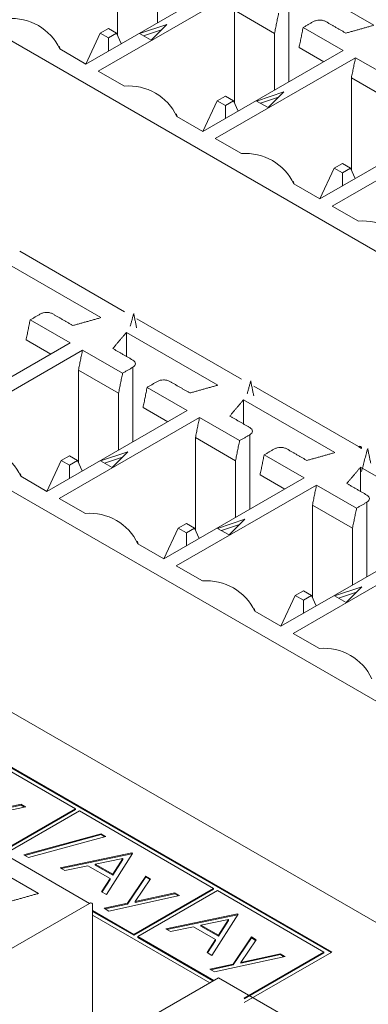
# Model space of a CAD drawing. Header units: inches. Extents: x 0.2 to 16.3, y 0.2 to 11.5.
# Tile 22 of 73: x 2.533 to 2.743, y 2.464 to 3.06. Entities that reach past the tile are written whole.
import ezdxf

# ---------------------------------------------------------------- set-up
doc = ezdxf.new("R2010")
doc.units = ezdxf.units.IN
doc.header["$MEASUREMENT"] = 0

msp = doc.modelspace()

# ---------------------------------------------------------------- linework, layer by layer
at = {"color": 7, "linetype": 'Continuous', "lineweight": 15}
for p, q in [((3.00299, 2.7726), (2.4115, 3.11406)), ((2.59162, 3.1065), (2.59162, 3.05057)), ((2.61584, 3.09252), (2.61584, 3.05813)), ((2.74668, 3.05663), (2.69138, 3.08856)), ((2.57262, 3.03318), (2.65739, 3.08212)), ((2.66482, 3.07783), (2.58004, 3.02889)), ((2.66233, 3.06568), (2.66233, 3.00975)), ((2.68655, 3.0517), (2.66233, 3.06568)), ((2.69527, 3.06745), (2.69527, 3.02235)), ((2.6215, 3.05711), (2.60503, 3.05162)), ((2.61199, 3.0476), (2.6215, 3.05711)), ((2.5726, 3.03319), (2.58124, 3.05181)), ((2.58615, 3.05464), (2.58124, 3.05181)), ((2.58124, 3.05181), (2.58615, 3.04898)), ((2.59105, 3.05181), (2.58615, 3.05464)), ((2.58615, 3.04898), (2.59105, 3.05181)), ((2.59397, 3.04551), (2.59105, 3.05181)), ((2.60503, 3.05162), (2.61199, 3.0476)), ((2.61829, 3.0539), (2.60738, 3.05027)), ((2.68655, 3.0517), (2.68655, 3.01731)), ((2.7281, 3.0413), (2.70388, 3.05528)), ((2.58615, 3.04099), (2.58615, 3.04898)), ((2.55683, 3.0423), (2.57262, 3.03318)), ((2.64333, 2.99236), (2.7281, 3.0413)), ((2.7014, 3.04313), (2.71634, 3.03451)), ((2.73553, 3.03701), (2.65075, 2.98807)), ((2.75975, 3.02303), (2.73553, 3.03701)), ((2.58004, 3.02889), (2.59583, 3.01978)), ((2.73304, 3.02486), (2.73304, 2.96893)), ((2.75726, 3.01088), (2.73304, 3.02486)), ((2.69221, 3.01629), (2.67574, 3.0108)), ((2.6827, 3.00678), (2.69221, 3.01629)), ((2.64331, 2.99237), (2.65195, 3.01099)), ((2.65686, 3.01382), (2.65195, 3.01099)), ((2.65195, 3.01099), (2.65686, 3.00816)), ((2.66176, 3.01099), (2.65686, 3.01382)), ((2.65686, 3.00816), (2.66176, 3.01099)), ((2.65686, 3.00017), (2.65686, 3.00816)), ((2.66468, 3.00469), (2.66176, 3.01099)), ((2.67574, 3.0108), (2.6827, 3.00678)), ((2.689, 3.01308), (2.67809, 3.00944)), ((2.62754, 3.00147), (2.64333, 2.99236)), ((2.71404, 2.95154), (2.79882, 3.00048)), ((2.80624, 2.99619), (2.72146, 2.94725)), ((2.65075, 2.98807), (2.66654, 2.97896)), ((2.76728, 2.63654), (2.1758, 2.97799)), ((2.72757, 2.973), (2.72267, 2.97017)), ((2.73247, 2.97017), (2.72757, 2.973)), ((2.71402, 2.95155), (2.72267, 2.97017)), ((2.72267, 2.97017), (2.72757, 2.96734)), ((2.72757, 2.96734), (2.73247, 2.97017)), ((2.72757, 2.95935), (2.72757, 2.96734)), ((2.73539, 2.96387), (2.73247, 2.97017)), ((2.69825, 2.96065), (2.71404, 2.95154)), ((2.72146, 2.94725), (2.73725, 2.93814)), ((2.5326, 2.91987), (2.59589, 2.88333)), ((2.58169, 2.87974), (2.52638, 2.91167)), ((2.56311, 2.86441), (2.53889, 2.87839)), ((2.60331, 2.87905), (2.6666, 2.84251)), ((2.53641, 2.86624), (2.55135, 2.85762)), ((2.6524, 2.83892), (2.5971, 2.87085)), ((2.5971, 2.85628), (2.5971, 2.87085)), ((2.47834, 2.81547), (2.56311, 2.86441)), ((2.57054, 2.86013), (2.48576, 2.81118)), ((2.59476, 2.84614), (2.57054, 2.86013)), ((3.45318, 2.10666), (2.15917, 2.85368)), ((2.56805, 2.84797), (2.56805, 2.79204)), ((2.59227, 2.83399), (2.56805, 2.84797)), ((2.60099, 2.84974), (2.60099, 2.80464)), ((2.63382, 2.82359), (2.6096, 2.83757)), ((2.67402, 2.83823), (2.73731, 2.80169)), ((2.59227, 2.83399), (2.59227, 2.7996)), ((2.72311, 2.7981), (2.66781, 2.83003)), ((2.66781, 2.81546), (2.66781, 2.83003)), ((2.54905, 2.77465), (2.63382, 2.82359)), ((2.60712, 2.82542), (2.62206, 2.8168)), ((2.64125, 2.81931), (2.55647, 2.77036)), ((2.66547, 2.80532), (2.64125, 2.81931)), ((2.72118, 2.49597), (2.16766, 2.81551)), ((2.72071, 2.49569), (2.16766, 2.81496)), ((2.63876, 2.80715), (2.63876, 2.75122)), ((2.66298, 2.79317), (2.63876, 2.80715)), ((2.6717, 2.80892), (2.6717, 2.76382)), ((2.73762, 2.80151), (2.73917, 2.80062)), ((2.56258, 2.79611), (2.55767, 2.79328)), ((2.56748, 2.79328), (2.56258, 2.79611)), ((2.59793, 2.79858), (2.58146, 2.79309)), ((2.59472, 2.79537), (2.58381, 2.79174)), ((2.58842, 2.78908), (2.59793, 2.79858)), ((2.70453, 2.78277), (2.68031, 2.79675)), ((2.54903, 2.77466), (2.55767, 2.79328)), ((2.55767, 2.79328), (2.56258, 2.79045)), ((2.56258, 2.79045), (2.56748, 2.79328)), ((2.56258, 2.78246), (2.56258, 2.79045)), ((2.5704, 2.78698), (2.56748, 2.79328)), ((2.58146, 2.79309), (2.58842, 2.78908)), ((2.66298, 2.79317), (2.66298, 2.75878)), ((2.79382, 2.75728), (2.73852, 2.78921)), ((2.73852, 2.77464), (2.73852, 2.78921)), ((2.53326, 2.78377), (2.54905, 2.77465)), ((2.61976, 2.73383), (2.70453, 2.78277)), ((2.67783, 2.7846), (2.69277, 2.77598)), ((2.71196, 2.77849), (2.62718, 2.72954)), ((2.73618, 2.7645), (2.71196, 2.77849)), ((2.55647, 2.77036), (2.57226, 2.76125)), ((2.70947, 2.76633), (2.70947, 2.7104)), ((2.73369, 2.75235), (2.70947, 2.76633)), ((2.74241, 2.7681), (2.74241, 2.723)), ((2.61974, 2.73384), (2.62838, 2.75246)), ((2.63329, 2.75529), (2.62838, 2.75246)), ((2.62838, 2.75246), (2.63329, 2.74963)), ((2.63819, 2.75246), (2.63329, 2.75529)), ((2.63329, 2.74963), (2.63819, 2.75246)), ((2.64111, 2.74616), (2.63819, 2.75246)), ((2.66864, 2.75776), (2.65217, 2.75227)), ((2.65217, 2.75227), (2.65913, 2.74826)), ((2.66543, 2.75455), (2.65452, 2.75092)), ((2.65913, 2.74826), (2.66864, 2.75776)), ((2.73369, 2.75235), (2.73369, 2.71796)), ((2.63329, 2.74164), (2.63329, 2.74963)), ((2.60397, 2.74295), (2.61976, 2.73383)), ((2.69047, 2.69301), (2.77525, 2.74195)), ((2.78267, 2.73766), (2.69789, 2.68872)), ((2.62718, 2.72954), (2.64297, 2.72043)), ((2.73935, 2.71694), (2.72288, 2.71145)), ((2.72984, 2.70743), (2.73935, 2.71694)), ((2.6991, 2.71164), (2.69045, 2.69302)), ((2.704, 2.71447), (2.6991, 2.71164)), ((2.6991, 2.71164), (2.704, 2.70881)), ((2.7089, 2.71164), (2.704, 2.71447)), ((2.704, 2.70881), (2.7089, 2.71164)), ((2.71182, 2.70534), (2.7089, 2.71164)), ((2.72288, 2.71145), (2.72984, 2.70743)), ((2.73614, 2.71373), (2.72523, 2.7101)), ((2.704, 2.70082), (2.704, 2.70881)), ((2.67468, 2.70213), (2.69047, 2.69301)), ((2.69789, 2.68872), (2.71368, 2.67961)), ((2.56628, 2.58266), (2.50205, 2.61974)), ((2.50947, 2.58019), (2.53336, 2.58544)), ((2.53336, 2.58544), (2.53622, 2.58379)), ((2.53336, 2.58489), (2.53336, 2.58544)), ((2.53622, 2.58379), (2.49354, 2.57441)), ((2.50947, 2.57964), (2.53336, 2.58489)), ((2.51805, 2.55482), (2.56628, 2.58266)), ((2.51805, 2.55427), (2.56628, 2.58212)), ((2.56864, 2.5813), (2.5204, 2.55346)), ((2.53336, 2.58489), (2.53554, 2.58364)), ((2.56628, 2.58212), (2.56628, 2.58266)), ((2.64976, 2.53448), (2.56864, 2.5813)), ((2.49489, 2.57153), (2.57479, 2.52541)), ((2.53509, 2.55478), (2.58178, 2.56751)), ((2.58178, 2.56751), (2.58457, 2.56591)), ((2.58178, 2.56697), (2.58178, 2.56751)), ((2.54398, 2.53141), (2.48867, 2.56334)), ((2.53573, 2.55441), (2.58178, 2.56697)), ((2.58457, 2.56591), (2.53787, 2.55318)), ((2.58178, 2.56697), (2.58393, 2.56573)), ((2.55699, 2.54693), (2.60043, 2.55587)), ((2.60081, 2.55566), (2.58495, 2.5308)), ((2.60043, 2.55587), (2.60081, 2.55566)), ((2.60043, 2.55533), (2.60043, 2.55587)), ((2.53787, 2.55318), (2.53509, 2.55478)), ((2.55769, 2.54653), (2.60043, 2.55533)), ((2.59485, 2.55247), (2.57826, 2.54905)), ((2.58879, 2.54297), (2.59485, 2.55247)), ((2.58879, 2.54243), (2.59485, 2.55192)), ((2.59485, 2.55192), (2.59485, 2.55247)), ((2.60043, 2.55533), (2.60056, 2.55526)), ((2.55988, 2.54527), (2.55699, 2.54693)), ((2.5738, 2.54813), (2.55988, 2.54527)), ((2.58716, 2.54042), (2.5738, 2.54813)), ((2.57826, 2.54905), (2.58879, 2.54297)), ((2.57826, 2.54851), (2.57826, 2.54905)), ((2.57826, 2.54851), (2.58879, 2.54243)), ((2.58207, 2.53246), (2.58716, 2.54042)), ((2.58233, 2.53231), (2.58716, 2.53988)), ((2.58716, 2.53988), (2.58716, 2.54042)), ((2.58879, 2.54243), (2.58879, 2.54297)), ((2.59775, 2.52552), (2.60874, 2.54192)), ((2.59775, 2.52498), (2.60874, 2.54137)), ((2.61159, 2.54027), (2.60239, 2.52655)), ((2.60874, 2.54192), (2.61159, 2.54027)), ((2.60874, 2.54137), (2.60874, 2.54192)), ((2.60874, 2.54137), (2.61133, 2.53988)), ((2.58495, 2.5308), (2.58207, 2.53246)), ((2.60152, 2.50663), (2.64976, 2.53448)), ((2.60152, 2.50609), (2.64976, 2.53393)), ((2.60239, 2.52655), (2.62628, 2.53179)), ((2.65211, 2.53312), (2.60388, 2.50527)), ((2.62628, 2.53179), (2.62914, 2.53014)), ((2.62628, 2.53125), (2.62628, 2.53179)), ((2.64976, 2.53393), (2.64976, 2.53448)), ((2.71647, 2.49597), (2.65211, 2.53312)), ((2.62914, 2.53014), (2.58646, 2.52077)), ((2.60239, 2.526), (2.62628, 2.53125)), ((2.60239, 2.526), (2.60239, 2.52655)), ((2.62628, 2.53125), (2.62846, 2.52999)), ((2.44673, 2.45148), (2.57479, 2.52541)), ((2.57664, 2.52434), (2.57664, 2.4579)), ((2.57664, 2.52099), (2.60152, 2.50663)), ((2.57664, 2.52045), (2.60152, 2.50609)), ((2.5836, 2.52242), (2.59775, 2.52552)), ((2.58646, 2.52077), (2.5836, 2.52242)), ((2.58428, 2.52202), (2.59775, 2.52498)), ((2.59775, 2.52498), (2.59775, 2.52552)), ((2.57664, 2.51827), (2.64744, 2.4774)), ((2.62083, 2.51008), (2.66427, 2.51902)), ((2.62153, 2.50968), (2.66427, 2.51848)), ((2.65869, 2.51562), (2.6421, 2.5122)), ((2.66465, 2.5188), (2.64878, 2.49395)), ((2.65262, 2.50612), (2.65869, 2.51562)), ((2.65262, 2.50558), (2.65869, 2.51507)), ((2.65869, 2.51507), (2.65869, 2.51562)), ((2.66427, 2.51902), (2.66465, 2.5188)), ((2.66427, 2.51848), (2.66427, 2.51902)), ((2.66427, 2.51848), (2.66439, 2.51841)), ((2.62372, 2.50842), (2.62083, 2.51008)), ((2.63764, 2.51128), (2.62372, 2.50842)), ((2.651, 2.50357), (2.63764, 2.51128)), ((2.6421, 2.5122), (2.65262, 2.50612)), ((2.6421, 2.51165), (2.6421, 2.5122)), ((2.6421, 2.51165), (2.65262, 2.50558)), ((2.60152, 2.50609), (2.60152, 2.50663)), ((2.60388, 2.50527), (2.6498, 2.47876)), ((2.60388, 2.50472), (2.60388, 2.50527)), ((2.60388, 2.50472), (2.64933, 2.47849)), ((2.64591, 2.49561), (2.651, 2.50357)), ((2.64616, 2.49546), (2.651, 2.50303)), ((2.651, 2.50303), (2.651, 2.50357)), ((2.65262, 2.50558), (2.65262, 2.50612)), ((2.66159, 2.48867), (2.67258, 2.50507)), ((2.66159, 2.48813), (2.67258, 2.50452)), ((2.67543, 2.50342), (2.66623, 2.48969)), ((2.67258, 2.50507), (2.67543, 2.50342)), ((2.67258, 2.50452), (2.67258, 2.50507)), ((2.67258, 2.50452), (2.67517, 2.50303)), ((2.66823, 2.4654), (2.72118, 2.49597)), ((2.66823, 2.46812), (2.71647, 2.49597)), ((2.71647, 2.49542), (2.71647, 2.49597)), ((2.64878, 2.49395), (2.64591, 2.49561)), ((2.69298, 2.49329), (2.65029, 2.48392)), ((2.66623, 2.48969), (2.69012, 2.49494)), ((2.66623, 2.48915), (2.69012, 2.4944)), ((2.66823, 2.46758), (2.71647, 2.49542)), ((2.69012, 2.49494), (2.69298, 2.49329)), ((2.69012, 2.4944), (2.69012, 2.49494)), ((2.69012, 2.4944), (2.69229, 2.49314)), ((2.64744, 2.48556), (2.66159, 2.48867)), ((2.65029, 2.48392), (2.64744, 2.48556)), ((2.64812, 2.48517), (2.66159, 2.48813)), ((2.66159, 2.48813), (2.66159, 2.48867)), ((2.66623, 2.48915), (2.66623, 2.48969)), ((2.52464, 2.40651), (2.6527, 2.48043)), ((2.6527, 2.48043), (2.7326, 2.43431))]:
    msp.add_line(p, q, dxfattribs=at)
for centre, radius, start, end in [((2.52778, 3.0286), 0.03211, 25.24637, 94.75901), ((2.59849, 2.98778), 0.03211, 25.2464, 94.75898), ((2.66921, 2.94696), 0.03211, 25.2464, 94.75898), ((2.73992, 2.90614), 0.03211, 25.24639, 94.75899), ((2.50421, 2.77007), 0.03211, 25.24664, 94.75873), ((2.73803, 2.8008), 0.00115, 350.78558, 129.20367), ((2.57492, 2.72925), 0.03211, 25.24663, 94.75875), ((2.64563, 2.68843), 0.03211, 25.24663, 94.75875), ((2.71635, 2.64761), 0.03211, 25.24663, 94.75874), ((2.57551, 2.52452), 0.00115, 350.78486, 129.20438)]:
    msp.add_arc(centre, radius, start, end, dxfattribs=at)
for points in [[(2.71691, 3.48791), (0.87089, 2.42223)], [(2.68655, 3.0517), (2.68904, 3.06385)], [(2.71012, 3.05888), (2.70388, 3.05528)], [(2.7297, 3.05186), (2.71754, 3.05888)], [(2.74668, 3.05663), (2.7297, 3.05186)], [(2.70388, 3.05528), (2.7014, 3.04313)], [(2.55697, 3.04221), (2.55639, 3.04395)], [(2.73553, 3.03701), (2.73304, 3.02486)], [(2.62768, 3.00139), (2.6271, 3.00313)], [(2.69839, 2.96057), (2.69781, 2.96231)], [(2.53889, 2.87839), (2.53641, 2.86624)], [(2.54513, 2.88199), (2.53889, 2.87839)], [(2.56471, 2.87498), (2.55255, 2.88199)], [(2.58169, 2.87974), (2.56471, 2.87498)], [(2.60146, 2.88226), (2.59941, 2.87463)], [(2.60325, 2.87352), (2.60146, 2.88226)], [(2.58884, 2.86105), (2.5971, 2.87085)], [(2.57054, 2.86013), (2.56805, 2.84797)], [(2.60099, 2.85403), (2.58884, 2.86105)], [(2.59476, 2.84614), (2.60099, 2.84974)], [(2.59227, 2.83399), (2.59476, 2.84614)], [(2.67217, 2.84144), (2.67007, 2.83362)], [(2.67401, 2.83245), (2.67217, 2.84144)], [(2.6096, 2.83757), (2.60712, 2.82542)], [(2.61584, 2.84117), (2.6096, 2.83757)], [(2.63542, 2.83416), (2.62326, 2.84117)], [(2.6524, 2.83892), (2.63542, 2.83416)], [(2.65955, 2.82023), (2.66781, 2.83003)], [(2.64125, 2.81931), (2.63876, 2.80715)], [(2.6717, 2.81321), (2.65955, 2.82023)], [(2.66547, 2.80532), (2.6717, 2.80892)], [(2.66298, 2.79317), (2.66547, 2.80532)], [(2.68655, 2.80035), (2.68031, 2.79675)], [(2.70613, 2.79334), (2.69397, 2.80035)], [(2.74288, 2.80062), (2.73915, 2.7867)], [(2.74472, 2.79163), (2.74288, 2.80062)], [(2.68031, 2.79675), (2.67783, 2.7846)], [(2.72311, 2.7981), (2.70613, 2.79334)], [(2.73026, 2.77941), (2.73852, 2.78921)], [(2.5334, 2.78368), (2.53282, 2.78542)], [(2.71196, 2.77849), (2.70947, 2.76633)], [(2.74241, 2.77239), (2.73026, 2.77941)], [(2.73369, 2.75235), (2.73618, 2.7645)], [(2.73618, 2.7645), (2.74241, 2.7681)], [(2.60411, 2.74286), (2.60353, 2.7446)], [(2.67482, 2.70204), (2.67424, 2.70378)], [(2.54398, 2.53141), (2.527, 2.52664)]]:
    msp.add_open_spline(points, degree=1, dxfattribs=at)
for points, knots in [([(2.71754, 3.05888), (2.717, 3.05913), (2.71592, 3.05963), (2.71383, 3.05984), (2.71175, 3.05963), (2.71066, 3.05913), (2.71012, 3.05888)], [0, 0, 0, 0, 0.250001, 0.500003, 0.750001, 1, 1, 1, 1]), ([(2.55255, 2.88199), (2.55201, 2.88224), (2.55093, 2.88274), (2.54884, 2.88295), (2.54676, 2.88274), (2.54567, 2.88224), (2.54513, 2.88199)], [0, 0, 0, 0, 0.25, 0.5, 0.749996, 1, 1, 1, 1]), ([(2.60099, 2.84974), (2.60142, 2.85006), (2.60228, 2.85068), (2.60265, 2.85189), (2.60228, 2.85309), (2.60142, 2.85372), (2.60099, 2.85403)], [0, 0, 0, 0, 0.250004, 0.5, 0.750001, 1, 1, 1, 1]), ([(2.62326, 2.84117), (2.62272, 2.84142), (2.62164, 2.84192), (2.61955, 2.84213), (2.61747, 2.84192), (2.61638, 2.84142), (2.61584, 2.84117)], [0, 0, 0, 0, 0.249999, 0.5, 0.749996, 1, 1, 1, 1]), ([(2.6717, 2.80892), (2.67213, 2.80924), (2.673, 2.80986), (2.67336, 2.81107), (2.673, 2.81227), (2.67213, 2.8129), (2.6717, 2.81321)], [0, 0, 0, 0, 0.250004, 0.5, 0.750001, 1, 1, 1, 1]), ([(2.69397, 2.80035), (2.69343, 2.8006), (2.69235, 2.8011), (2.69026, 2.80131), (2.68818, 2.8011), (2.68709, 2.8006), (2.68655, 2.80035)], [0, 0, 0, 0, 0.249999, 0.5, 0.749996, 1, 1, 1, 1]), ([(2.74241, 2.7681), (2.74284, 2.76842), (2.74371, 2.76904), (2.74407, 2.77025), (2.74371, 2.77145), (2.74284, 2.77208), (2.74241, 2.77239)], [0, 0, 0, 0, 0.250004, 0.5, 0.750001, 1, 1, 1, 1])]:
    msp.add_open_spline(points, degree=3, knots=knots, dxfattribs=at)

doc.saveas('drawing.dxf')
